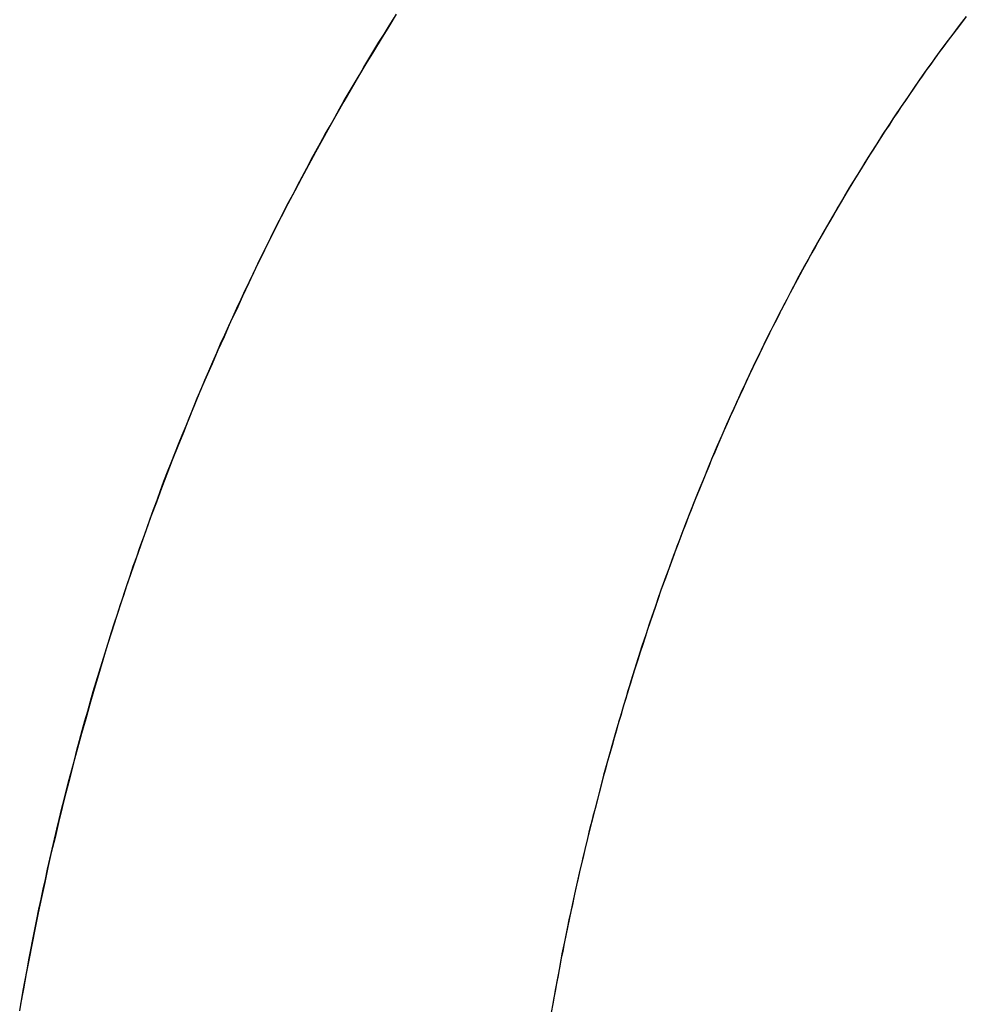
# Model space of a CAD drawing. Extents: x -3.81 to 3.81, y -1.89 to 1.9.
# Tile 30 of 149: x -2.7526 to -2.714, y 1.3878 to 1.4279. Entities that reach past the tile are written whole.
import ezdxf

# ---------------------------------------------------------------- set-up
doc = ezdxf.new("R2010")
doc.units = 0
doc.layers.get('0').update_dxf_attribs({"linetype": 'CONTINUOUS'})

# ---------------------------------------------------------------- blocks, each defined once
blk = doc.blocks.new('*U1')
blk.add_line((-2.715122, 1.426568, 4.2099), (-2.715122, 1.426568, 4.2098))
blk.add_line((-2.715122, 1.426568, 4.2099), (-2.715122, 1.426568, 4.2098))
for points in [[(-2.71402, 1.42802, 4.2099), (-2.71421, 1.42778, 4.2099), (-2.71439, 1.42754, 4.2099), (-2.71457, 1.4273, 4.2099), (-2.71476, 1.42706, 4.2099), (-2.71494, 1.42681, 4.2099), (-2.71512, 1.42657, 4.2099)], [(-2.71402, 1.42802, 4.2098), (-2.7143, 1.42766, 4.2098), (-2.71457, 1.4273, 4.2098), (-2.71485, 1.42694, 4.2098), (-2.71512, 1.42657, 4.2098)], [(-2.71402, 1.42802, 4.2098), (-2.7143, 1.42766, 4.2098), (-2.71457, 1.4273, 4.2098), (-2.71485, 1.42694, 4.2098), (-2.71512, 1.42657, 4.2098)], [(-2.71402, 1.42802, 4.2099), (-2.71421, 1.42778, 4.2099), (-2.71439, 1.42754, 4.2099), (-2.71457, 1.4273, 4.2099), (-2.71476, 1.42706, 4.2099), (-2.71494, 1.42681, 4.2099), (-2.71512, 1.42657, 4.2099)], [(-2.7526, 1.38753, 4.2099), (-2.75253, 1.38794, 4.2099), (-2.75246, 1.38836, 4.2099), (-2.75238, 1.38877, 4.2099), (-2.7523, 1.38919, 4.2099), (-2.75223, 1.3896, 4.2099), (-2.75215, 1.39001, 4.2099), (-2.75207, 1.39043, 4.2099), (-2.75198, 1.39084, 4.2099), (-2.7519, 1.39125, 4.2099), (-2.75182, 1.39166, 4.2099), (-2.75173, 1.39207, 4.2099), (-2.75164, 1.39248, 4.2099), (-2.75155, 1.39288, 4.2099), (-2.75146, 1.39329, 4.2099), (-2.75137, 1.3937, 4.2099), (-2.75128, 1.39411, 4.2099), (-2.75118, 1.39451, 4.2099), (-2.75109, 1.39492, 4.2099), (-2.75099, 1.39532, 4.2099), (-2.75089, 1.39573, 4.2099), (-2.75079, 1.39613, 4.2099), (-2.75069, 1.39653, 4.2099), (-2.75058, 1.39694, 4.2099), (-2.75048, 1.39734, 4.2099), (-2.75037, 1.39774, 4.2099), (-2.75027, 1.39814, 4.2099), (-2.75016, 1.39854, 4.2099), (-2.75005, 1.39894, 4.2099), (-2.74994, 1.39934, 4.2099), (-2.74982, 1.39973, 4.2099), (-2.74971, 1.40013, 4.2099), (-2.7496, 1.40053, 4.2099), (-2.74948, 1.40092, 4.2099), (-2.74936, 1.40132, 4.2099), (-2.74924, 1.40171, 4.2099), (-2.74912, 1.40211, 4.2099), (-2.749, 1.4025, 4.2099), (-2.74887, 1.4029, 4.2099), (-2.74875, 1.40329, 4.2099), (-2.74862, 1.40368, 4.2099), (-2.74849, 1.40407, 4.2099), (-2.74836, 1.40446, 4.2099), (-2.74823, 1.40485, 4.2099), (-2.7481, 1.40524, 4.2099), (-2.74797, 1.40563, 4.2099), (-2.74783, 1.40602, 4.2099), (-2.7477, 1.4064, 4.2099), (-2.74756, 1.40679, 4.2099), (-2.74742, 1.40717, 4.2099), (-2.74728, 1.40756, 4.2099), (-2.74714, 1.40794, 4.2099), (-2.747, 1.40832, 4.2099), (-2.74686, 1.40871, 4.2099), (-2.74672, 1.40909, 4.2099), (-2.74657, 1.40947, 4.2099), (-2.74642, 1.40984, 4.2099), (-2.74628, 1.41022, 4.2099), (-2.74613, 1.4106, 4.2099), (-2.74598, 1.41097, 4.2099), (-2.74582, 1.41135, 4.2099), (-2.74567, 1.41172, 4.2099), (-2.74552, 1.4121, 4.2099), (-2.74536, 1.41247, 4.2099), (-2.74521, 1.41284, 4.2099), (-2.74505, 1.41321, 4.2099), (-2.74489, 1.41358, 4.2099), (-2.74473, 1.41395, 4.2099), (-2.74457, 1.41432, 4.2099), (-2.74441, 1.41469, 4.2099), (-2.74424, 1.41505, 4.2099), (-2.74408, 1.41542, 4.2099), (-2.74391, 1.41578, 4.2099), (-2.74375, 1.41614, 4.2099), (-2.74358, 1.41651, 4.2099), (-2.74341, 1.41687, 4.2099), (-2.74324, 1.41723, 4.2099), (-2.74306, 1.41759, 4.2099), (-2.74289, 1.41795, 4.2099), (-2.74272, 1.41831, 4.2099), (-2.74254, 1.41866, 4.2099), (-2.74236, 1.41902, 4.2099), (-2.74219, 1.41938, 4.2099), (-2.74201, 1.41973, 4.2099), (-2.74183, 1.42008, 4.2099), (-2.74164, 1.42044, 4.2099), (-2.74146, 1.42079, 4.2099), (-2.74128, 1.42114, 4.2099), (-2.74109, 1.42149, 4.2099), (-2.7409, 1.42184, 4.2099), (-2.74072, 1.42219, 4.2099), (-2.74053, 1.42253, 4.2099), (-2.74034, 1.42288, 4.2099), (-2.74015, 1.42323, 4.2099), (-2.73995, 1.42357, 4.2099), (-2.73976, 1.42391, 4.2099), (-2.73956, 1.42426, 4.2099), (-2.73937, 1.4246, 4.2099), (-2.73917, 1.42494, 4.2099), (-2.73897, 1.42528, 4.2099), (-2.73877, 1.42562, 4.2099), (-2.73857, 1.42596, 4.2099), (-2.73837, 1.4263, 4.2099), (-2.73816, 1.42663, 4.2099), (-2.73796, 1.42697, 4.2099), (-2.73775, 1.4273, 4.2099), (-2.73754, 1.42764, 4.2099), (-2.73734, 1.42797, 4.2099)], [(-2.73725, 1.42811, 4.2098), (-2.73756, 1.42761, 4.2098), (-2.73787, 1.42711, 4.2098), (-2.73818, 1.4266, 4.2098), (-2.73849, 1.42609, 4.2098), (-2.73879, 1.42559, 4.2098), (-2.73909, 1.42507, 4.2098), (-2.73939, 1.42456, 4.2098), (-2.73968, 1.42405, 4.2098), (-2.73998, 1.42353, 4.2098), (-2.74026, 1.42301, 4.2098), (-2.74055, 1.42249, 4.2098), (-2.74083, 1.42197, 4.2098), (-2.74112, 1.42144, 4.2098), (-2.74139, 1.42092, 4.2098), (-2.74167, 1.42039, 4.2098), (-2.74194, 1.41986, 4.2098), (-2.74221, 1.41932, 4.2098), (-2.74248, 1.41879, 4.2098), (-2.74274, 1.41825, 4.2098), (-2.74301, 1.41771, 4.2098), (-2.74326, 1.41717, 4.2098), (-2.74352, 1.41663, 4.2098), (-2.74377, 1.41608, 4.2098), (-2.74403, 1.41553, 4.2098), (-2.74427, 1.41498, 4.2098), (-2.74452, 1.41443, 4.2098), (-2.74476, 1.41388, 4.2098), (-2.745, 1.41333, 4.2098), (-2.74524, 1.41277, 4.2098), (-2.74547, 1.41221, 4.2098), (-2.7457, 1.41165, 4.2098), (-2.74593, 1.41108, 4.2098), (-2.74616, 1.41052, 4.2098), (-2.74638, 1.40995, 4.2098), (-2.7466, 1.40938, 4.2098), (-2.74682, 1.40881, 4.2098), (-2.74703, 1.40824, 4.2098), (-2.74725, 1.40766, 4.2098), (-2.74746, 1.40708, 4.2098), (-2.74766, 1.4065, 4.2098), (-2.74787, 1.40592, 4.2098), (-2.74807, 1.40534, 4.2098), (-2.74827, 1.40475, 4.2098), (-2.74846, 1.40417, 4.2098), (-2.74865, 1.40358, 4.2098), (-2.74884, 1.40299, 4.2098), (-2.74903, 1.4024, 4.2098), (-2.74921, 1.4018, 4.2098), (-2.74939, 1.40121, 4.2098), (-2.74957, 1.40062, 4.2098), (-2.74974, 1.40002, 4.2098), (-2.74991, 1.39942, 4.2098), (-2.75008, 1.39882, 4.2098), (-2.75024, 1.39822, 4.2098), (-2.75041, 1.39762, 4.2098), (-2.75056, 1.39701, 4.2098), (-2.75072, 1.39641, 4.2098), (-2.75087, 1.3958, 4.2098), (-2.75102, 1.3952, 4.2098), (-2.75116, 1.39459, 4.2098), (-2.75131, 1.39398, 4.2098), (-2.75145, 1.39336, 4.2098), (-2.75158, 1.39275, 4.2098), (-2.75171, 1.39214, 4.2098), (-2.75184, 1.39152, 4.2098), (-2.75197, 1.3909, 4.2098), (-2.75209, 1.39028, 4.2098), (-2.75221, 1.38966, 4.2098), (-2.75233, 1.38904, 4.2098), (-2.75245, 1.38842, 4.2098), (-2.75256, 1.38779, 4.2098)], [(-2.73725, 1.42811, 4.2098), (-2.73756, 1.42761, 4.2098), (-2.73787, 1.42711, 4.2098), (-2.73818, 1.4266, 4.2098), (-2.73849, 1.42609, 4.2098), (-2.73879, 1.42559, 4.2098), (-2.73909, 1.42507, 4.2098), (-2.73939, 1.42456, 4.2098), (-2.73968, 1.42405, 4.2098), (-2.73998, 1.42353, 4.2098), (-2.74026, 1.42301, 4.2098), (-2.74055, 1.42249, 4.2098), (-2.74083, 1.42197, 4.2098), (-2.74112, 1.42144, 4.2098), (-2.74139, 1.42092, 4.2098), (-2.74167, 1.42039, 4.2098), (-2.74194, 1.41986, 4.2098), (-2.74221, 1.41932, 4.2098), (-2.74248, 1.41879, 4.2098), (-2.74274, 1.41825, 4.2098), (-2.74301, 1.41771, 4.2098), (-2.74326, 1.41717, 4.2098), (-2.74352, 1.41663, 4.2098), (-2.74377, 1.41608, 4.2098), (-2.74403, 1.41553, 4.2098), (-2.74427, 1.41498, 4.2098), (-2.74452, 1.41443, 4.2098), (-2.74476, 1.41388, 4.2098), (-2.745, 1.41333, 4.2098), (-2.74524, 1.41277, 4.2098), (-2.74547, 1.41221, 4.2098), (-2.7457, 1.41165, 4.2098), (-2.74593, 1.41108, 4.2098), (-2.74616, 1.41052, 4.2098), (-2.74638, 1.40995, 4.2098), (-2.7466, 1.40938, 4.2098), (-2.74682, 1.40881, 4.2098), (-2.74703, 1.40824, 4.2098), (-2.74725, 1.40766, 4.2098), (-2.74746, 1.40708, 4.2098), (-2.74766, 1.4065, 4.2098), (-2.74787, 1.40592, 4.2098), (-2.74807, 1.40534, 4.2098), (-2.74827, 1.40475, 4.2098), (-2.74846, 1.40417, 4.2098), (-2.74865, 1.40358, 4.2098), (-2.74884, 1.40299, 4.2098), (-2.74903, 1.4024, 4.2098), (-2.74921, 1.4018, 4.2098), (-2.74939, 1.40121, 4.2098), (-2.74957, 1.40062, 4.2098), (-2.74974, 1.40002, 4.2098), (-2.74991, 1.39942, 4.2098), (-2.75008, 1.39882, 4.2098), (-2.75024, 1.39822, 4.2098), (-2.75041, 1.39762, 4.2098), (-2.75056, 1.39701, 4.2098), (-2.75072, 1.39641, 4.2098), (-2.75087, 1.3958, 4.2098), (-2.75102, 1.3952, 4.2098), (-2.75116, 1.39459, 4.2098), (-2.75131, 1.39398, 4.2098), (-2.75145, 1.39336, 4.2098), (-2.75158, 1.39275, 4.2098), (-2.75171, 1.39214, 4.2098), (-2.75184, 1.39152, 4.2098), (-2.75197, 1.3909, 4.2098), (-2.75209, 1.39028, 4.2098), (-2.75221, 1.38966, 4.2098), (-2.75233, 1.38904, 4.2098), (-2.75245, 1.38842, 4.2098), (-2.75256, 1.38779, 4.2098)], [(-2.7526, 1.38753, 4.2099), (-2.75253, 1.38794, 4.2099), (-2.75246, 1.38836, 4.2099), (-2.75238, 1.38877, 4.2099), (-2.7523, 1.38919, 4.2099), (-2.75223, 1.3896, 4.2099), (-2.75215, 1.39001, 4.2099), (-2.75207, 1.39043, 4.2099), (-2.75198, 1.39084, 4.2099), (-2.7519, 1.39125, 4.2099), (-2.75182, 1.39166, 4.2099), (-2.75173, 1.39207, 4.2099), (-2.75164, 1.39248, 4.2099), (-2.75155, 1.39288, 4.2099), (-2.75146, 1.39329, 4.2099), (-2.75137, 1.3937, 4.2099), (-2.75128, 1.39411, 4.2099), (-2.75118, 1.39451, 4.2099), (-2.75109, 1.39492, 4.2099), (-2.75099, 1.39532, 4.2099), (-2.75089, 1.39573, 4.2099), (-2.75079, 1.39613, 4.2099), (-2.75069, 1.39653, 4.2099), (-2.75058, 1.39694, 4.2099), (-2.75048, 1.39734, 4.2099), (-2.75037, 1.39774, 4.2099), (-2.75027, 1.39814, 4.2099), (-2.75016, 1.39854, 4.2099), (-2.75005, 1.39894, 4.2099), (-2.74994, 1.39934, 4.2099), (-2.74982, 1.39973, 4.2099), (-2.74971, 1.40013, 4.2099), (-2.7496, 1.40053, 4.2099), (-2.74948, 1.40092, 4.2099), (-2.74936, 1.40132, 4.2099), (-2.74924, 1.40171, 4.2099), (-2.74912, 1.40211, 4.2099), (-2.749, 1.4025, 4.2099), (-2.74887, 1.4029, 4.2099), (-2.74875, 1.40329, 4.2099), (-2.74862, 1.40368, 4.2099), (-2.74849, 1.40407, 4.2099), (-2.74836, 1.40446, 4.2099), (-2.74823, 1.40485, 4.2099), (-2.7481, 1.40524, 4.2099), (-2.74797, 1.40563, 4.2099), (-2.74783, 1.40602, 4.2099), (-2.7477, 1.4064, 4.2099), (-2.74756, 1.40679, 4.2099), (-2.74742, 1.40717, 4.2099), (-2.74728, 1.40756, 4.2099), (-2.74714, 1.40794, 4.2099), (-2.747, 1.40832, 4.2099), (-2.74686, 1.40871, 4.2099), (-2.74672, 1.40909, 4.2099), (-2.74657, 1.40947, 4.2099), (-2.74642, 1.40984, 4.2099), (-2.74628, 1.41022, 4.2099), (-2.74613, 1.4106, 4.2099), (-2.74598, 1.41097, 4.2099), (-2.74582, 1.41135, 4.2099), (-2.74567, 1.41172, 4.2099), (-2.74552, 1.4121, 4.2099), (-2.74536, 1.41247, 4.2099), (-2.74521, 1.41284, 4.2099), (-2.74505, 1.41321, 4.2099), (-2.74489, 1.41358, 4.2099), (-2.74473, 1.41395, 4.2099), (-2.74457, 1.41432, 4.2099), (-2.74441, 1.41469, 4.2099), (-2.74424, 1.41505, 4.2099), (-2.74408, 1.41542, 4.2099), (-2.74391, 1.41578, 4.2099), (-2.74375, 1.41614, 4.2099), (-2.74358, 1.41651, 4.2099), (-2.74341, 1.41687, 4.2099), (-2.74324, 1.41723, 4.2099), (-2.74306, 1.41759, 4.2099), (-2.74289, 1.41795, 4.2099), (-2.74272, 1.41831, 4.2099), (-2.74254, 1.41866, 4.2099), (-2.74236, 1.41902, 4.2099), (-2.74219, 1.41938, 4.2099), (-2.74201, 1.41973, 4.2099), (-2.74183, 1.42008, 4.2099), (-2.74164, 1.42044, 4.2099), (-2.74146, 1.42079, 4.2099), (-2.74128, 1.42114, 4.2099), (-2.74109, 1.42149, 4.2099), (-2.7409, 1.42184, 4.2099), (-2.74072, 1.42219, 4.2099), (-2.74053, 1.42253, 4.2099), (-2.74034, 1.42288, 4.2099), (-2.74015, 1.42323, 4.2099), (-2.73995, 1.42357, 4.2099), (-2.73976, 1.42391, 4.2099), (-2.73956, 1.42426, 4.2099), (-2.73937, 1.4246, 4.2099), (-2.73917, 1.42494, 4.2099), (-2.73897, 1.42528, 4.2099), (-2.73877, 1.42562, 4.2099), (-2.73857, 1.42596, 4.2099), (-2.73837, 1.4263, 4.2099), (-2.73816, 1.42663, 4.2099), (-2.73796, 1.42697, 4.2099), (-2.73775, 1.4273, 4.2099), (-2.73754, 1.42764, 4.2099), (-2.73734, 1.42797, 4.2099)], [(-2.71512, 1.42657, 4.2099), (-2.7153, 1.42633, 4.2099), (-2.71547, 1.42608, 4.2099), (-2.71565, 1.42584, 4.2099), (-2.71582, 1.42559, 4.2099), (-2.71599, 1.42534, 4.2099), (-2.71616, 1.4251, 4.2099), (-2.71633, 1.42485, 4.2099), (-2.7165, 1.4246, 4.2099), (-2.71667, 1.42435, 4.2099), (-2.71684, 1.4241, 4.2099), (-2.71701, 1.42385, 4.2099), (-2.71717, 1.4236, 4.2099), (-2.71734, 1.42335, 4.2099), (-2.7175, 1.42309, 4.2099), (-2.71767, 1.42284, 4.2099), (-2.71783, 1.42258, 4.2099), (-2.71799, 1.42233, 4.2099), (-2.71815, 1.42207, 4.2099), (-2.71831, 1.42181, 4.2099), (-2.71847, 1.42156, 4.2099), (-2.71863, 1.4213, 4.2099), (-2.71879, 1.42104, 4.2099), (-2.71895, 1.42078, 4.2099), (-2.7191, 1.42051, 4.2099), (-2.71926, 1.42025, 4.2099), (-2.71941, 1.41999, 4.2099), (-2.71956, 1.41973, 4.2099), (-2.71972, 1.41946, 4.2099), (-2.71987, 1.4192, 4.2099), (-2.72002, 1.41893, 4.2099), (-2.72017, 1.41866, 4.2099), (-2.72032, 1.41839, 4.2099), (-2.72047, 1.41813, 4.2099), (-2.72061, 1.41786, 4.2099), (-2.72076, 1.41759, 4.2099), (-2.72091, 1.41732, 4.2099), (-2.72105, 1.41704, 4.2099), (-2.7212, 1.41677, 4.2099), (-2.72134, 1.4165, 4.2099), (-2.72148, 1.41622, 4.2099), (-2.72162, 1.41595, 4.2099), (-2.72176, 1.41567, 4.2099), (-2.7219, 1.4154, 4.2099), (-2.72204, 1.41512, 4.2099), (-2.72218, 1.41484, 4.2099), (-2.72232, 1.41456, 4.2099), (-2.72245, 1.41428, 4.2099), (-2.72259, 1.414, 4.2099), (-2.72272, 1.41372, 4.2099), (-2.72286, 1.41344, 4.2099), (-2.72299, 1.41316, 4.2099), (-2.72312, 1.41287, 4.2099), (-2.72325, 1.41259, 4.2099), (-2.72339, 1.4123, 4.2099), (-2.72351, 1.41202, 4.2099), (-2.72364, 1.41173, 4.2099), (-2.72377, 1.41144, 4.2099), (-2.7239, 1.41115, 4.2099), (-2.72402, 1.41086, 4.2099), (-2.72415, 1.41057, 4.2099), (-2.72427, 1.41028, 4.2099), (-2.7244, 1.40999, 4.2099), (-2.72452, 1.4097, 4.2099), (-2.72464, 1.40941, 4.2099), (-2.72476, 1.40911, 4.2099), (-2.72488, 1.40882, 4.2099), (-2.725, 1.40852, 4.2099), (-2.72512, 1.40822, 4.2099), (-2.72524, 1.40793, 4.2099), (-2.72536, 1.40763, 4.2099), (-2.72547, 1.40733, 4.2099), (-2.72559, 1.40703, 4.2099), (-2.7257, 1.40673, 4.2099), (-2.72582, 1.40643, 4.2099), (-2.72593, 1.40613, 4.2099), (-2.72604, 1.40582, 4.2099), (-2.72615, 1.40552, 4.2099), (-2.72626, 1.40522, 4.2099), (-2.72637, 1.40491, 4.2099), (-2.72648, 1.40461, 4.2099), (-2.72659, 1.4043, 4.2099), (-2.72669, 1.40399, 4.2099), (-2.7268, 1.40368, 4.2099), (-2.7269, 1.40337, 4.2099), (-2.72701, 1.40306, 4.2099), (-2.72711, 1.40275, 4.2099), (-2.72721, 1.40244, 4.2099), (-2.72731, 1.40213, 4.2099), (-2.72741, 1.40182, 4.2099), (-2.72751, 1.4015, 4.2099), (-2.72761, 1.40119, 4.2099), (-2.72771, 1.40087, 4.2099), (-2.72781, 1.40056, 4.2099), (-2.7279, 1.40024, 4.2099), (-2.728, 1.39992, 4.2099), (-2.72809, 1.3996, 4.2099), (-2.72819, 1.39928, 4.2099), (-2.72828, 1.39896, 4.2099), (-2.72837, 1.39864, 4.2099), (-2.72846, 1.39833, 4.2099), (-2.72855, 1.39801, 4.2099), (-2.72864, 1.39769, 4.2099), (-2.72873, 1.39737, 4.2099), (-2.72882, 1.39705, 4.2099), (-2.7289, 1.39672, 4.2099), (-2.72899, 1.3964, 4.2099), (-2.72907, 1.39608, 4.2099), (-2.72915, 1.39576, 4.2099), (-2.72924, 1.39544, 4.2099), (-2.72932, 1.39512, 4.2099), (-2.7294, 1.3948, 4.2099), (-2.72947, 1.39447, 4.2099), (-2.72955, 1.39415, 4.2099), (-2.72963, 1.39383, 4.2099), (-2.72971, 1.39351, 4.2099), (-2.72978, 1.39318, 4.2099), (-2.72985, 1.39286, 4.2099), (-2.72993, 1.39254, 4.2099), (-2.73, 1.39221, 4.2099), (-2.73007, 1.39189, 4.2099), (-2.73014, 1.39157, 4.2099), (-2.73021, 1.39124, 4.2099), (-2.73028, 1.39092, 4.2099), (-2.73034, 1.39059, 4.2099), (-2.73041, 1.39027, 4.2099), (-2.73047, 1.38994, 4.2099), (-2.73054, 1.38962, 4.2099), (-2.7306, 1.38929, 4.2099), (-2.73066, 1.38897, 4.2099), (-2.73072, 1.38864, 4.2099), (-2.73078, 1.38832, 4.2099), (-2.73084, 1.38799, 4.2099), (-2.7309, 1.38766, 4.2099)], [(-2.71512, 1.42657, 4.2098), (-2.71539, 1.4262, 4.2098), (-2.71565, 1.42583, 4.2098), (-2.71591, 1.42547, 4.2098), (-2.71617, 1.42509, 4.2098), (-2.71642, 1.42472, 4.2098), (-2.71668, 1.42435, 4.2098), (-2.71693, 1.42397, 4.2098), (-2.71718, 1.42359, 4.2098), (-2.71743, 1.42321, 4.2098), (-2.71767, 1.42283, 4.2098), (-2.71792, 1.42244, 4.2098), (-2.71816, 1.42206, 4.2098), (-2.7184, 1.42167, 4.2098), (-2.71864, 1.42128, 4.2098), (-2.71888, 1.42089, 4.2098), (-2.71911, 1.4205, 4.2098), (-2.71934, 1.4201, 4.2098), (-2.71957, 1.41971, 4.2098), (-2.7198, 1.41931, 4.2098), (-2.72003, 1.41891, 4.2098), (-2.72026, 1.41851, 4.2098), (-2.72048, 1.4181, 4.2098), (-2.7207, 1.4177, 4.2098), (-2.72092, 1.41729, 4.2098), (-2.72114, 1.41688, 4.2098), (-2.72135, 1.41647, 4.2098), (-2.72157, 1.41606, 4.2098), (-2.72178, 1.41564, 4.2098), (-2.72199, 1.41523, 4.2098), (-2.7222, 1.41481, 4.2098), (-2.7224, 1.41439, 4.2098), (-2.72261, 1.41397, 4.2098), (-2.72281, 1.41354, 4.2098), (-2.72301, 1.41312, 4.2098), (-2.72321, 1.41269, 4.2098), (-2.7234, 1.41226, 4.2098), (-2.7236, 1.41183, 4.2098), (-2.72379, 1.4114, 4.2098), (-2.72398, 1.41096, 4.2098), (-2.72417, 1.41053, 4.2098), (-2.72436, 1.41009, 4.2098), (-2.72454, 1.40965, 4.2098), (-2.72472, 1.40921, 4.2098), (-2.7249, 1.40877, 4.2098), (-2.72508, 1.40832, 4.2098), (-2.72526, 1.40787, 4.2098), (-2.72544, 1.40743, 4.2098), (-2.72561, 1.40697, 4.2098), (-2.72578, 1.40652, 4.2098), (-2.72595, 1.40607, 4.2098), (-2.72612, 1.40561, 4.2098), (-2.72628, 1.40515, 4.2098), (-2.72645, 1.4047, 4.2098), (-2.72661, 1.40423, 4.2098), (-2.72677, 1.40377, 4.2098), (-2.72693, 1.40331, 4.2098), (-2.72708, 1.40284, 4.2098), (-2.72724, 1.40237, 4.2098), (-2.72739, 1.4019, 4.2098), (-2.72754, 1.40143, 4.2098), (-2.72769, 1.40095, 4.2098), (-2.72783, 1.40048, 4.2098), (-2.72798, 1.4, 4.2098), (-2.72812, 1.39952, 4.2098), (-2.72826, 1.39904, 4.2098), (-2.7284, 1.39856, 4.2098), (-2.72853, 1.39808, 4.2098), (-2.72867, 1.3976, 4.2098), (-2.7288, 1.39712, 4.2098), (-2.72893, 1.39664, 4.2098), (-2.72905, 1.39615, 4.2098), (-2.72918, 1.39567, 4.2098), (-2.7293, 1.39519, 4.2098), (-2.72942, 1.3947, 4.2098), (-2.72954, 1.39422, 4.2098), (-2.72965, 1.39373, 4.2098), (-2.72977, 1.39325, 4.2098), (-2.72988, 1.39276, 4.2098), (-2.72999, 1.39228, 4.2098), (-2.73009, 1.39179, 4.2098), (-2.7302, 1.3913, 4.2098), (-2.7303, 1.39081, 4.2098), (-2.7304, 1.39033, 4.2098), (-2.7305, 1.38984, 4.2098), (-2.73059, 1.38935, 4.2098), (-2.73068, 1.38886, 4.2098), (-2.73077, 1.38837, 4.2098), (-2.73086, 1.38788, 4.2098), (-2.73095, 1.38739, 4.2098)], [(-2.71512, 1.42657, 4.2098), (-2.71539, 1.4262, 4.2098), (-2.71565, 1.42583, 4.2098), (-2.71591, 1.42547, 4.2098), (-2.71617, 1.42509, 4.2098), (-2.71642, 1.42472, 4.2098), (-2.71668, 1.42435, 4.2098), (-2.71693, 1.42397, 4.2098), (-2.71718, 1.42359, 4.2098), (-2.71743, 1.42321, 4.2098), (-2.71767, 1.42283, 4.2098), (-2.71792, 1.42244, 4.2098), (-2.71816, 1.42206, 4.2098), (-2.7184, 1.42167, 4.2098), (-2.71864, 1.42128, 4.2098), (-2.71888, 1.42089, 4.2098), (-2.71911, 1.4205, 4.2098), (-2.71934, 1.4201, 4.2098), (-2.71957, 1.41971, 4.2098), (-2.7198, 1.41931, 4.2098), (-2.72003, 1.41891, 4.2098), (-2.72026, 1.41851, 4.2098), (-2.72048, 1.4181, 4.2098), (-2.7207, 1.4177, 4.2098), (-2.72092, 1.41729, 4.2098), (-2.72114, 1.41688, 4.2098), (-2.72135, 1.41647, 4.2098), (-2.72157, 1.41606, 4.2098), (-2.72178, 1.41564, 4.2098), (-2.72199, 1.41523, 4.2098), (-2.7222, 1.41481, 4.2098), (-2.7224, 1.41439, 4.2098), (-2.72261, 1.41397, 4.2098), (-2.72281, 1.41354, 4.2098), (-2.72301, 1.41312, 4.2098), (-2.72321, 1.41269, 4.2098), (-2.7234, 1.41226, 4.2098), (-2.7236, 1.41183, 4.2098), (-2.72379, 1.4114, 4.2098), (-2.72398, 1.41096, 4.2098), (-2.72417, 1.41053, 4.2098), (-2.72436, 1.41009, 4.2098), (-2.72454, 1.40965, 4.2098), (-2.72472, 1.40921, 4.2098), (-2.7249, 1.40877, 4.2098), (-2.72508, 1.40832, 4.2098), (-2.72526, 1.40787, 4.2098), (-2.72544, 1.40743, 4.2098), (-2.72561, 1.40697, 4.2098), (-2.72578, 1.40652, 4.2098), (-2.72595, 1.40607, 4.2098), (-2.72612, 1.40561, 4.2098), (-2.72628, 1.40515, 4.2098), (-2.72645, 1.4047, 4.2098), (-2.72661, 1.40423, 4.2098), (-2.72677, 1.40377, 4.2098), (-2.72693, 1.40331, 4.2098), (-2.72708, 1.40284, 4.2098), (-2.72724, 1.40237, 4.2098), (-2.72739, 1.4019, 4.2098), (-2.72754, 1.40143, 4.2098), (-2.72769, 1.40095, 4.2098), (-2.72783, 1.40048, 4.2098), (-2.72798, 1.4, 4.2098), (-2.72812, 1.39952, 4.2098), (-2.72826, 1.39904, 4.2098), (-2.7284, 1.39856, 4.2098), (-2.72853, 1.39808, 4.2098), (-2.72867, 1.3976, 4.2098), (-2.7288, 1.39712, 4.2098), (-2.72893, 1.39664, 4.2098), (-2.72905, 1.39615, 4.2098), (-2.72918, 1.39567, 4.2098), (-2.7293, 1.39519, 4.2098), (-2.72942, 1.3947, 4.2098), (-2.72954, 1.39422, 4.2098), (-2.72965, 1.39373, 4.2098), (-2.72977, 1.39325, 4.2098), (-2.72988, 1.39276, 4.2098), (-2.72999, 1.39228, 4.2098), (-2.73009, 1.39179, 4.2098), (-2.7302, 1.3913, 4.2098), (-2.7303, 1.39081, 4.2098), (-2.7304, 1.39033, 4.2098), (-2.7305, 1.38984, 4.2098), (-2.73059, 1.38935, 4.2098), (-2.73068, 1.38886, 4.2098), (-2.73077, 1.38837, 4.2098), (-2.73086, 1.38788, 4.2098), (-2.73095, 1.38739, 4.2098)], [(-2.71512, 1.42657, 4.2099), (-2.7153, 1.42633, 4.2099), (-2.71547, 1.42608, 4.2099), (-2.71565, 1.42584, 4.2099), (-2.71582, 1.42559, 4.2099), (-2.71599, 1.42534, 4.2099), (-2.71616, 1.4251, 4.2099), (-2.71633, 1.42485, 4.2099), (-2.7165, 1.4246, 4.2099), (-2.71667, 1.42435, 4.2099), (-2.71684, 1.4241, 4.2099), (-2.71701, 1.42385, 4.2099), (-2.71717, 1.4236, 4.2099), (-2.71734, 1.42335, 4.2099), (-2.7175, 1.42309, 4.2099), (-2.71767, 1.42284, 4.2099), (-2.71783, 1.42258, 4.2099), (-2.71799, 1.42233, 4.2099), (-2.71815, 1.42207, 4.2099), (-2.71831, 1.42181, 4.2099), (-2.71847, 1.42156, 4.2099), (-2.71863, 1.4213, 4.2099), (-2.71879, 1.42104, 4.2099), (-2.71895, 1.42078, 4.2099), (-2.7191, 1.42051, 4.2099), (-2.71926, 1.42025, 4.2099), (-2.71941, 1.41999, 4.2099), (-2.71956, 1.41973, 4.2099), (-2.71972, 1.41946, 4.2099), (-2.71987, 1.4192, 4.2099), (-2.72002, 1.41893, 4.2099), (-2.72017, 1.41866, 4.2099), (-2.72032, 1.41839, 4.2099), (-2.72047, 1.41813, 4.2099), (-2.72061, 1.41786, 4.2099), (-2.72076, 1.41759, 4.2099), (-2.72091, 1.41732, 4.2099), (-2.72105, 1.41704, 4.2099), (-2.7212, 1.41677, 4.2099), (-2.72134, 1.4165, 4.2099), (-2.72148, 1.41622, 4.2099), (-2.72162, 1.41595, 4.2099), (-2.72176, 1.41567, 4.2099), (-2.7219, 1.4154, 4.2099), (-2.72204, 1.41512, 4.2099), (-2.72218, 1.41484, 4.2099), (-2.72232, 1.41456, 4.2099), (-2.72245, 1.41428, 4.2099), (-2.72259, 1.414, 4.2099), (-2.72272, 1.41372, 4.2099), (-2.72286, 1.41344, 4.2099), (-2.72299, 1.41316, 4.2099), (-2.72312, 1.41287, 4.2099), (-2.72325, 1.41259, 4.2099), (-2.72339, 1.4123, 4.2099), (-2.72351, 1.41202, 4.2099), (-2.72364, 1.41173, 4.2099), (-2.72377, 1.41144, 4.2099), (-2.7239, 1.41115, 4.2099), (-2.72402, 1.41086, 4.2099), (-2.72415, 1.41057, 4.2099), (-2.72427, 1.41028, 4.2099), (-2.7244, 1.40999, 4.2099), (-2.72452, 1.4097, 4.2099), (-2.72464, 1.40941, 4.2099), (-2.72476, 1.40911, 4.2099), (-2.72488, 1.40882, 4.2099), (-2.725, 1.40852, 4.2099), (-2.72512, 1.40822, 4.2099), (-2.72524, 1.40793, 4.2099), (-2.72536, 1.40763, 4.2099), (-2.72547, 1.40733, 4.2099), (-2.72559, 1.40703, 4.2099), (-2.7257, 1.40673, 4.2099), (-2.72582, 1.40643, 4.2099), (-2.72593, 1.40613, 4.2099), (-2.72604, 1.40582, 4.2099), (-2.72615, 1.40552, 4.2099), (-2.72626, 1.40522, 4.2099), (-2.72637, 1.40491, 4.2099), (-2.72648, 1.40461, 4.2099), (-2.72659, 1.4043, 4.2099), (-2.72669, 1.40399, 4.2099), (-2.7268, 1.40368, 4.2099), (-2.7269, 1.40337, 4.2099), (-2.72701, 1.40306, 4.2099), (-2.72711, 1.40275, 4.2099), (-2.72721, 1.40244, 4.2099), (-2.72731, 1.40213, 4.2099), (-2.72741, 1.40182, 4.2099), (-2.72751, 1.4015, 4.2099), (-2.72761, 1.40119, 4.2099), (-2.72771, 1.40087, 4.2099), (-2.72781, 1.40056, 4.2099), (-2.7279, 1.40024, 4.2099), (-2.728, 1.39992, 4.2099), (-2.72809, 1.3996, 4.2099), (-2.72819, 1.39928, 4.2099), (-2.72828, 1.39896, 4.2099), (-2.72837, 1.39864, 4.2099), (-2.72846, 1.39833, 4.2099), (-2.72855, 1.39801, 4.2099), (-2.72864, 1.39769, 4.2099), (-2.72873, 1.39737, 4.2099), (-2.72882, 1.39705, 4.2099), (-2.7289, 1.39672, 4.2099), (-2.72899, 1.3964, 4.2099), (-2.72907, 1.39608, 4.2099), (-2.72915, 1.39576, 4.2099), (-2.72924, 1.39544, 4.2099), (-2.72932, 1.39512, 4.2099), (-2.7294, 1.3948, 4.2099), (-2.72947, 1.39447, 4.2099), (-2.72955, 1.39415, 4.2099), (-2.72963, 1.39383, 4.2099), (-2.72971, 1.39351, 4.2099), (-2.72978, 1.39318, 4.2099), (-2.72985, 1.39286, 4.2099), (-2.72993, 1.39254, 4.2099), (-2.73, 1.39221, 4.2099), (-2.73007, 1.39189, 4.2099), (-2.73014, 1.39157, 4.2099), (-2.73021, 1.39124, 4.2099), (-2.73028, 1.39092, 4.2099), (-2.73034, 1.39059, 4.2099), (-2.73041, 1.39027, 4.2099), (-2.73047, 1.38994, 4.2099), (-2.73054, 1.38962, 4.2099), (-2.7306, 1.38929, 4.2099), (-2.73066, 1.38897, 4.2099), (-2.73072, 1.38864, 4.2099), (-2.73078, 1.38832, 4.2099), (-2.73084, 1.38799, 4.2099), (-2.7309, 1.38766, 4.2099)]]:
    blk.add_polyline3d(points)

msp = doc.modelspace()

# ---------------------------------------------------------------- block references
msp.add_blockref('*U1', (0, 0))

doc.saveas('drawing.dxf')
